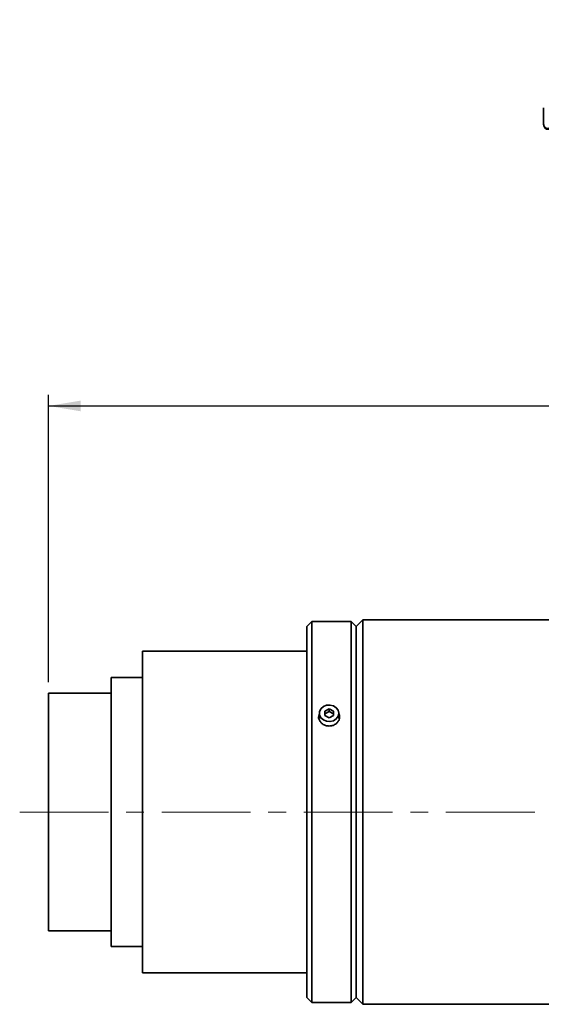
# Model space of a CAD drawing. Header units: millimetres. Extents: x 0 to 1118, y 0 to 864.
# Tile 82 of 96: x 794 to 868, y 513 to 653. Entities that reach past the tile are written whole.
import ezdxf

# ---------------------------------------------------------------- set-up
doc = ezdxf.new("R2010")
doc.units = ezdxf.units.MM
doc.linetypes.add('CENTERX2', pattern=[20.32, 12.7, -2.54, 2.54, -2.54])
doc.layers.add('ALPHAREV', color=7, linetype='Continuous', lineweight=25)
doc.styles.add('SLDTEXTSTYLE0', font='TXT', dxfattribs={"width": 0.605})
doc.dimstyles.new('SLDDIMSTYLE0', dxfattribs={"dimtxt": 3.175, "dimasz": 4.572, "dimexe": 0, "dimexo": 0.0625, "dimgap": 0.79375, "dimtad": 0, "dimtih": 1, "dimtoh": 1, "dimdec": 0, "dimlfac": 2, "dimrnd": 1e-09, "dimzin": 12, "dimdsep": 46, "dimtxsty": 'SLDTEXTSTYLE0', "dimsah": 1, "dimcen": 0.09, "dimadec": 0, "dimazin": 3, "dimtfac": 1, "dimtofl": 0, "dimtmove": 0, "dimatfit": 3, "dimfxl": 1, "dimfrac": 2, "dimtolj": 1, "dimtzin": 12, "dimarcsym": 0})

# ---------------------------------------------------------------- blocks, each defined once
blk = doc.blocks.new('_D_8')
at = {"layer": 'ALPHAREV'}
for p, q in [((891.15, 600.64), (890.06, 600.64)), ((890.06, 600.64), (890.06, 595.76)), ((902.07, 600.64), (903.16, 600.64)), ((903.16, 600.64), (903.16, 595.76)), ((797.72, 558.71), (797.72, 599.8)), ((988.22, 576.46), (988.22, 599.8)), ((797.72, 598.2), (880.97, 598.2)), ((988.22, 598.2), (904.98, 598.2)), ((890.06, 595.76), (891.15, 595.76)), ((903.16, 595.76), (902.07, 595.76))]:
    blk.add_line(p, q, dxfattribs=at)
for points in [[(797.72, 598.2), (802.29, 597.44), (802.29, 598.96)], [(988.22, 598.2), (983.65, 598.96), (983.65, 597.44)]]:
    blk.add_solid(points, dxfattribs=at)
at = {"layer": 'ALPHAREV', "char_height": 3.175, "attachment_point": 1, "style": 'SLDTEXTSTYLE0'}
for s, insert in [('381', (881.69, 599.86)), ('15.00', (891.15, 599.86))]:
    blk.add_mtext(s, dxfattribs=dict(at, insert=insert))
blk = doc.blocks.new('SW_NOTE_0_7')
at = {"layer": 'ALPHAREV', "color": 0, "char_height": 3.175, "attachment_point": 2, "style": 'SLDTEXTSTYLE0'}
for s, insert in [('PROJECTION LENS', (19.94, 4.09)), ('0.9:1 FIXED', (20.14, -0.08)), ('HIGH BRIGHTNESS: 144-111014-XX', (19.6, -4.26)), ('ULTRA HIGH CONTRAST: 163-117100-XX', (19.44, -8.43))]:
    blk.add_mtext(s, dxfattribs=dict(at, insert=insert))

msp = doc.modelspace()

# ---------------------------------------------------------------- linework, layer by layer
at = {"color": 7, "linetype": 'Continuous', "lineweight": 35}
for p, q in [((842.69, 567.61), (841.73, 566.66)), ((884.65, 567.61), (842.69, 567.61)), ((842.69, 567.61), (842.69, 512.61)), ((835.38, 567.36), (834.67, 566.66)), ((834.67, 566.66), (834.67, 513.57)), ((841.02, 567.36), (835.38, 567.36)), ((835.38, 567.36), (835.38, 512.86)), ((841.73, 566.66), (841.02, 567.36)), ((841.02, 567.36), (841.02, 512.86)), ((841.73, 566.66), (841.73, 513.57)), ((834.67, 563.11), (811.15, 563.11)), ((811.15, 563.11), (811.15, 517.11)), ((811.15, 559.36), (806.67, 559.36)), ((806.67, 559.36), (806.67, 520.86)), ((806.67, 557.11), (797.72, 557.11)), ((797.72, 557.11), (797.72, 523.11)), ((836.47, 554.24), (836.47, 553.49)), ((837.85, 554.86), (837.22, 554.55)), ((837.22, 554.55), (837.22, 553.93)), ((837.85, 554.49), (837.22, 554.18)), ((837.22, 553.93), (837.85, 553.61)), ((838.47, 554.55), (837.85, 554.86)), ((837.85, 554.49), (837.85, 554.86)), ((838.47, 554.18), (837.85, 554.49)), ((837.85, 553.61), (838.47, 553.93)), ((838.47, 553.93), (838.47, 554.55)), ((839.22, 553.49), (839.22, 554.24)), ((797.72, 523.11), (806.67, 523.11)), ((806.67, 520.86), (811.15, 520.86)), ((811.15, 517.11), (834.67, 517.11)), ((834.67, 513.57), (835.38, 512.86)), ((835.38, 512.86), (841.02, 512.86)), ((841.02, 512.86), (841.73, 513.57)), ((841.73, 513.57), (842.69, 512.61)), ((842.69, 512.61), (884.65, 512.61))]:
    msp.add_line(p, q, dxfattribs=at)
at = {"color": 7, "linetype": 'Continuous', "lineweight": 35, "flags": 128}
for points in [[(839.22, 554.24), (839.13, 553.81), (838.86, 553.44), (838.46, 553.17), (837.97, 553.05), (837.47, 553.09), (837.02, 553.29), (836.68, 553.61), (836.49, 554.02), (836.49, 554.46), (836.68, 554.86), (837.02, 555.19), (837.47, 555.38), (837.97, 555.42), (838.46, 555.3), (838.86, 555.04), (839.13, 554.67), (839.22, 554.24)], [(836.47, 554.01), (836.37, 553.71), (836.35, 553.49)], [(839.34, 553.62), (839.32, 553.71), (839.22, 554.01)]]:
    msp.add_lwpolyline(points, dxfattribs=at)
at = {"color": 7, "linetype": 'Continuous', "lineweight": 35}
for points, knots in [([(837.85, 552.42), (837.68, 552.43), (837.34, 552.46), (836.89, 552.69), (836.55, 553.03), (836.36, 553.45), (836.32, 553.88), (836.43, 554.14), (836.48, 554.26)], [0, 0, 0, 0, 0.169471, 0.338937, 0.508563, 0.678295, 0.847852, 1, 1, 1, 1]), ([(839.22, 554.23), (839.24, 554.2), (839.34, 554.05), (839.37, 553.72), (839.29, 553.29), (839.03, 552.89), (838.65, 552.6), (838.23, 552.44), (837.95, 552.42), (837.85, 552.42)], [0, 0, 0, 0, 0.03184, 0.203702, 0.375337, 0.546973, 0.718834, 0.890795, 1, 1, 1, 1])]:
    msp.add_open_spline(points, degree=3, knots=knots, dxfattribs=at)
at = {"layer": 'ALPHAREV', "linetype": 'CENTERX2', "lineweight": 18}
msp.add_line((793.59, 540.11), (993.21, 540.11), dxfattribs=at)

# ---------------------------------------------------------------- block references
at = {"layer": 'ALPHAREV'}
msp.add_blockref('SW_NOTE_0_7', (873.64, 649.3), dxfattribs=at)

# ---------------------------------------------------------------- dimensions: what is measured, and where the dimension line sits
dim = msp.add_linear_dim(base=(797.72, 598.2), p1=(988.22, 574.86), p2=(797.72, 557.11), dimstyle='SLDDIMSTYLE0', dxfattribs=at)
dim.commit()
dim.dimension.update_dxf_attribs({"geometry": '_D_8', "text_midpoint": (892.97, 598.2), "dimtype": 160})

doc.saveas('drawing.dxf')
